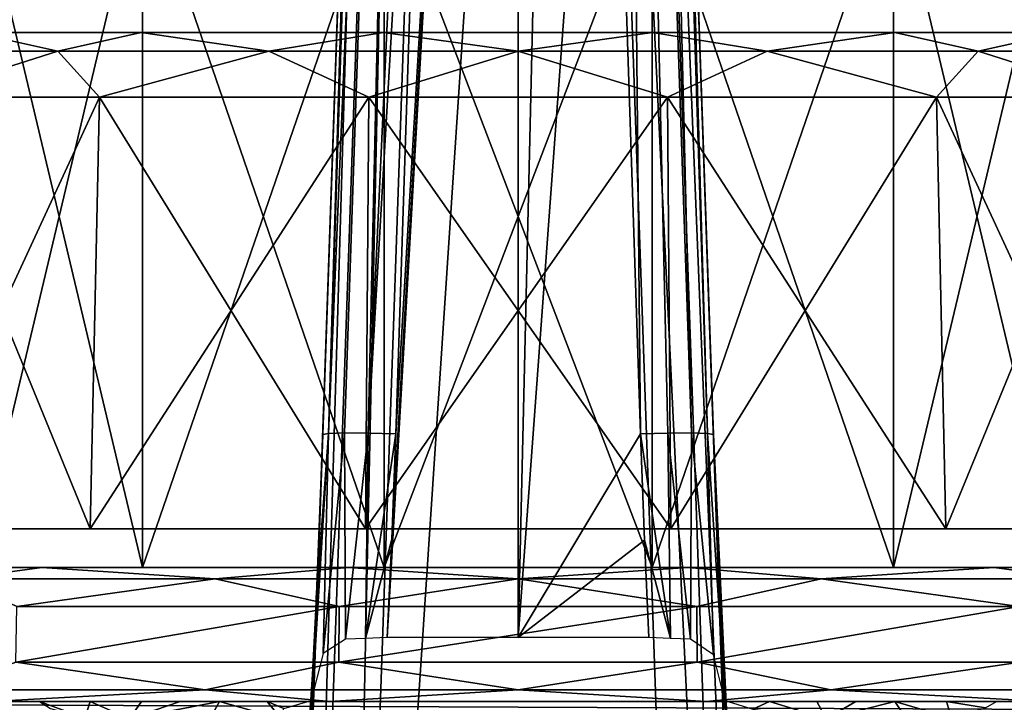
# Model space of a CAD drawing. Header units: millimetres. Extents: x -20 to 20, y -19.6 to 34.
# Tile 48 of 52: x -3.7 to 3.6, y 16 to 21.1. Entities that reach past the tile are written whole.
import ezdxf

# ---------------------------------------------------------------- set-up
doc = ezdxf.new("R2010")
doc.units = ezdxf.units.MM
doc.header["$LTSCALE"] = 101.851852
for name, color, linetype in [('105', 7, 'CONTINUOUS'), ('106', 7, 'CONTINUOUS'), ('11', 7, 'CONTINUOUS'), ('110', 7, 'CONTINUOUS'), ('111', 7, 'CONTINUOUS'), ('112', 7, 'CONTINUOUS'), ('113', 7, 'CONTINUOUS'), ('114', 7, 'CONTINUOUS'), ('115', 7, 'CONTINUOUS'), ('118', 7, 'CONTINUOUS'), ('119', 7, 'CONTINUOUS'), ('12', 7, 'CONTINUOUS'), ('120', 7, 'CONTINUOUS'), ('121', 7, 'CONTINUOUS'), ('122', 7, 'CONTINUOUS'), ('123', 7, 'CONTINUOUS'), ('124', 7, 'CONTINUOUS'), ('125', 7, 'CONTINUOUS'), ('126', 7, 'CONTINUOUS'), ('18', 7, 'CONTINUOUS'), ('20', 7, 'CONTINUOUS'), ('22', 7, 'CONTINUOUS'), ('27', 7, 'CONTINUOUS'), ('28', 7, 'CONTINUOUS'), ('4', 7, 'CONTINUOUS'), ('56', 7, 'CONTINUOUS'), ('57', 7, 'CONTINUOUS'), ('58', 7, 'CONTINUOUS'), ('59', 7, 'CONTINUOUS'), ('6', 7, 'CONTINUOUS'), ('7', 7, 'CONTINUOUS'), ('71', 7, 'CONTINUOUS'), ('86', 7, 'CONTINUOUS'), ('89', 7, 'CONTINUOUS'), ('99', 7, 'CONTINUOUS')]:
    doc.layers.add(name, color=color, linetype=linetype)

msp = doc.modelspace()

# ---------------------------------------------------------------- linework, layer by layer
at = {"layer": '105', "color": 7, "linetype": 'CONTINUOUS'}
for points in [[(-1.4531, 18.1851, 4.7565), (-1.5073, 16.8281, 4.7504), (-1.6405, 12.818, 5.1967), (-1.4531, 18.1851, 4.7565)], [(-1.6405, 12.818, 5.1967), (-1.5073, 16.8281, 4.7504), (-1.8449, 6.9651, 5.676), (-1.6405, 12.818, 5.1967)], [(-1.5073, 16.8281, 4.7504), (-1.573, 15.5264, 4.743), (-1.8449, 6.9651, 5.676), (-1.5073, 16.8281, 4.7504)]]:
    msp.add_3dface(points, dxfattribs=at)
at = {"layer": '106', "color": 7, "linetype": 'CONTINUOUS'}
for points in [[(1.4531, 18.1851, 4.7565), (1.6405, 12.8182, 5.1967), (1.5073, 16.8281, 4.7504), (1.4531, 18.1851, 4.7565)], [(1.8449, 6.9651, 5.676), (2.0652, 6.9219, 5.054), (1.5073, 16.8281, 4.7504), (1.8449, 6.9651, 5.676)], [(1.5073, 16.8281, 4.7504), (2.0652, 6.9219, 5.054), (1.573, 15.5264, 4.743), (1.5073, 16.8281, 4.7504)], [(1.6405, 12.8182, 5.1967), (1.8449, 6.9651, 5.676), (1.5073, 16.8281, 4.7504), (1.6405, 12.8182, 5.1967)]]:
    msp.add_3dface(points, dxfattribs=at)
at = {"layer": '11', "color": 7, "linetype": 'CONTINUOUS'}
for points in [[(-1.8449, 6.9651, 13.8965), (-0.9176, 33.5174, 13.2012), (-1.8449, 6.9651, 4.443), (-1.8449, 6.9651, 13.8965)], [(-1.8449, 6.9651, 4.443), (-0.9176, 33.5174, 13.2012), (-1.6445, 12.7031, 3.9753), (-1.8449, 6.9651, 4.443)], [(-1.6445, 12.7031, 3.9753), (-0.9176, 33.5174, 13.2012), (-1.4597, 17.9954, 3.5432), (-1.6445, 12.7031, 3.9753)], [(-1.4597, 17.9954, 3.5432), (-0.9176, 33.5174, 13.2012), (-1.1715, 26.2474, 3.9265), (-1.4597, 17.9954, 3.5432)]]:
    msp.add_3dface(points, dxfattribs=at)
at = {"layer": '110', "color": 7, "linetype": 'CONTINUOUS'}
for points in [[(-3.238, 15.8731, 3.6472), (-3.577, 16, 3.3603), (-3.4935, 15.9455, 3.5736), (-3.238, 15.8731, 3.6472)], [(-3.1975, 16, 3.314), (-3.577, 16, 3.3603), (-3.238, 15.8731, 3.6472), (-3.1975, 16, 3.314)], [(-2.904, 15.8686, 3.6923), (-3.1975, 16, 3.314), (-3.238, 15.8731, 3.6472), (-2.904, 15.8686, 3.6923)], [(-2.8155, 16, 3.3663), (-3.1975, 16, 3.314), (-2.904, 15.8686, 3.6923), (-2.8155, 16, 3.3663)]]:
    msp.add_3dface(points, dxfattribs=at)
at = {"layer": '111', "color": 7, "linetype": 'CONTINUOUS'}
for points in [[(-2.5249, 16, 3.4409), (-2.8155, 16, 3.3663), (-2.904, 15.8686, 3.6923), (-2.5249, 16, 3.4409)], [(-2.2323, 16, 3.5073), (-2.904, 15.8686, 3.6923), (-2.3024, 15.8691, 3.8373), (-2.2323, 16, 3.5073)], [(-2.2323, 16, 3.5073), (-2.5249, 16, 3.4409), (-2.904, 15.8686, 3.6923), (-2.2323, 16, 3.5073)]]:
    msp.add_3dface(points, dxfattribs=at)
at = {"layer": '112', "color": 7, "linetype": 'CONTINUOUS'}
for points in [[(-2.2323, 16, 3.5073), (-2.3024, 15.8691, 3.8373), (-1.7711, 15.8682, 4.1083), (-2.2323, 16, 3.5073)], [(-1.8763, 16, 3.6316), (-2.2323, 16, 3.5073), (-1.7711, 15.8682, 4.1083), (-1.8763, 16, 3.6316)], [(-1.5702, 16, 3.8346), (-1.8763, 16, 3.6316), (-1.7507, 15.9463, 3.9777), (-1.5702, 16, 3.8346)], [(-1.8763, 16, 3.6316), (-1.7711, 15.8682, 4.1083), (-1.7507, 15.9463, 3.9777), (-1.8763, 16, 3.6316)]]:
    msp.add_3dface(points, dxfattribs=at)
at = {"layer": '113', "color": 7, "linetype": 'CONTINUOUS'}
for points in [[(1.88, 16, 3.6298), (1.5702, 16, 3.8346), (1.754, 15.9423, 3.985), (1.88, 16, 3.6298)], [(2.3024, 15.8691, 3.8373), (1.88, 16, 3.6298), (1.754, 15.9423, 3.985), (2.3024, 15.8691, 3.8373)], [(2.2323, 16, 3.5073), (1.88, 16, 3.6298), (2.3024, 15.8691, 3.8373), (2.2323, 16, 3.5073)]]:
    msp.add_3dface(points, dxfattribs=at)
at = {"layer": '114', "color": 7, "linetype": 'CONTINUOUS'}
for points in [[(2.5249, 16, 3.4409), (2.2323, 16, 3.5073), (2.3024, 15.8691, 3.8373), (2.5249, 16, 3.4409)], [(2.8155, 16, 3.3663), (2.5249, 16, 3.4409), (2.3024, 15.8691, 3.8373), (2.8155, 16, 3.3663)], [(2.8155, 16, 3.3663), (2.3024, 15.8691, 3.8373), (2.904, 15.8686, 3.6923), (2.8155, 16, 3.3663)]]:
    msp.add_3dface(points, dxfattribs=at)
at = {"layer": '115', "color": 7, "linetype": 'CONTINUOUS'}
for points in [[(3.2028, 16, 3.314), (2.8155, 16, 3.3663), (3.2397, 15.8732, 3.6472), (3.2028, 16, 3.314)], [(2.8155, 16, 3.3663), (2.904, 15.8686, 3.6923), (3.2397, 15.8732, 3.6472), (2.8155, 16, 3.3663)], [(3.577, 16, 3.3603), (3.2028, 16, 3.314), (3.493, 15.9508, 3.5625), (3.577, 16, 3.3603)], [(3.2028, 16, 3.314), (3.2397, 15.8732, 3.6472), (3.493, 15.9508, 3.5625), (3.2028, 16, 3.314)]]:
    msp.add_3dface(points, dxfattribs=at)
at = {"layer": '118', "color": 7, "linetype": 'CONTINUOUS'}
for points in [[(-3.7525, 16.2921, -11.7055), (-1.3368, 16.7079, -12.857), (-1.3393, 16.2921, -12.8676), (-3.7525, 16.2921, -11.7055)], [(-3.7457, 16.7079, -11.697), (-1.3368, 16.7079, -12.857), (-3.7525, 16.2921, -11.7055), (-3.7457, 16.7079, -11.697)], [(-1.3393, 16.2921, -12.8676), (1.3368, 16.7079, -12.857), (1.3393, 16.2921, -12.8676), (-1.3393, 16.2921, -12.8676)], [(-1.3368, 16.7079, -12.857), (1.3368, 16.7079, -12.857), (-1.3393, 16.2921, -12.8676), (-1.3368, 16.7079, -12.857)], [(1.3368, 16.7079, -12.857), (3.7457, 16.7079, -11.697), (1.3393, 16.2921, -12.8676), (1.3368, 16.7079, -12.857)], [(1.3393, 16.2921, -12.8676), (3.7457, 16.7079, -11.697), (3.7525, 16.2921, -11.7055), (1.3393, 16.2921, -12.8676)]]:
    msp.add_3dface(points, dxfattribs=at)
at = {"layer": '119', "color": 7, "linetype": 'CONTINUOUS'}
for points in [[(-4.3198, 16.0851, -2.6802), (-2.3378, 16.0851, -1.3559), (-3.7525, 16.2921, -2.2945), (-4.3198, 16.0851, -2.6802)], [(-3.7525, 16.2921, -2.2945), (-2.3378, 16.0851, -1.3559), (-1.3393, 16.2921, -1.1324), (-3.7525, 16.2921, -2.2945)], [(-2.3378, 16.0851, -1.3559), (0, 16.0851, -0.8909), (-1.3393, 16.2921, -1.1324), (-2.3378, 16.0851, -1.3559)], [(-1.3393, 16.2921, -1.1324), (0, 16.0851, -0.8909), (1.3393, 16.2921, -1.1324), (-1.3393, 16.2921, -1.1324)], [(0, 16.0851, -0.8909), (2.3378, 16.0851, -1.3559), (1.3393, 16.2921, -1.1324), (0, 16.0851, -0.8909)], [(1.3393, 16.2921, -1.1324), (2.3378, 16.0851, -1.3559), (3.7525, 16.2921, -2.2945), (1.3393, 16.2921, -1.1324)], [(2.3378, 16.0851, -1.3559), (4.3198, 16.0851, -2.6802), (3.7525, 16.2921, -2.2945), (2.3378, 16.0851, -1.3559)], [(-4.3198, 16.0851, -2.6802), (-3.9396, 16, -2.0602), (-2.3378, 16.0851, -1.3559), (-4.3198, 16.0851, -2.6802)], [(-3.9396, 16, -2.0602), (-1.406, 16, -0.84), (-2.3378, 16.0851, -1.3559), (-3.9396, 16, -2.0602)], [(-2.3378, 16.0851, -1.3559), (-1.406, 16, -0.84), (0, 16.0851, -0.8909), (-2.3378, 16.0851, -1.3559)], [(-1.406, 16, -0.84), (1.406, 16, -0.84), (0, 16.0851, -0.8909), (-1.406, 16, -0.84)], [(0, 16.0851, -0.8909), (1.406, 16, -0.84), (2.3378, 16.0851, -1.3559), (0, 16.0851, -0.8909)], [(1.406, 16, -0.84), (3.9396, 16, -2.0602), (2.3378, 16.0851, -1.3559), (1.406, 16, -0.84)], [(2.3378, 16.0851, -1.3559), (3.9396, 16, -2.0602), (4.3198, 16.0851, -2.6802), (2.3378, 16.0851, -1.3559)]]:
    msp.add_3dface(points, dxfattribs=at)
at = {"layer": '12', "color": 7, "linetype": 'CONTINUOUS'}
for points in [[(0.9176, 33.5174, 4.2568), (1.8449, 6.9651, 13.8965), (1.197, 25.5185, 3.893), (0.9176, 33.5174, 4.2568)], [(0.9176, 33.5174, 13.2012), (1.8449, 6.9651, 13.8965), (0.9176, 33.5174, 4.2568), (0.9176, 33.5174, 13.2012)], [(1.8449, 6.9651, 13.8965), (1.4597, 17.9954, 3.5432), (1.197, 25.5185, 3.893), (1.8449, 6.9651, 13.8965)], [(1.6445, 12.7038, 3.9752), (1.4597, 17.9954, 3.5432), (1.8449, 6.9651, 13.8965), (1.6445, 12.7038, 3.9752)]]:
    msp.add_3dface(points, dxfattribs=at)
at = {"layer": '120', "color": 7, "linetype": 'CONTINUOUS'}
for points in [[(-3.7525, 16.2921, -11.7055), (-2.3378, 16.0851, -12.6441), (-4.3198, 16.0851, -11.3198), (-3.7525, 16.2921, -11.7055)], [(-3.7525, 16.2921, -11.7055), (-1.3393, 16.2921, -12.8676), (-2.3378, 16.0851, -12.6441), (-3.7525, 16.2921, -11.7055)], [(-1.3393, 16.2921, -12.8676), (0, 16.0851, -13.1091), (-2.3378, 16.0851, -12.6441), (-1.3393, 16.2921, -12.8676)], [(-1.3393, 16.2921, -12.8676), (1.3393, 16.2921, -12.8676), (0, 16.0851, -13.1091), (-1.3393, 16.2921, -12.8676)], [(1.3393, 16.2921, -12.8676), (2.3378, 16.0851, -12.6441), (0, 16.0851, -13.1091), (1.3393, 16.2921, -12.8676)], [(1.3393, 16.2921, -12.8676), (3.7525, 16.2921, -11.7055), (2.3378, 16.0851, -12.6441), (1.3393, 16.2921, -12.8676)], [(3.7525, 16.2921, -11.7055), (4.3198, 16.0851, -11.3198), (2.3378, 16.0851, -12.6441), (3.7525, 16.2921, -11.7055)], [(-2.3378, 16.0851, -12.6441), (-3.9396, 16, -11.9398), (-4.3198, 16.0851, -11.3198), (-2.3378, 16.0851, -12.6441)], [(-1.406, 16, -13.16), (-3.9396, 16, -11.9398), (-2.3378, 16.0851, -12.6441), (-1.406, 16, -13.16)], [(0, 16.0851, -13.1091), (-1.406, 16, -13.16), (-2.3378, 16.0851, -12.6441), (0, 16.0851, -13.1091)], [(1.406, 16, -13.16), (-1.406, 16, -13.16), (0, 16.0851, -13.1091), (1.406, 16, -13.16)], [(2.3378, 16.0851, -12.6441), (1.406, 16, -13.16), (0, 16.0851, -13.1091), (2.3378, 16.0851, -12.6441)], [(3.9396, 16, -11.9398), (1.406, 16, -13.16), (2.3378, 16.0851, -12.6441), (3.9396, 16, -11.9398)], [(4.3198, 16.0851, -11.3198), (3.9396, 16, -11.9398), (2.3378, 16.0851, -12.6441), (4.3198, 16.0851, -11.3198)]]:
    msp.add_3dface(points, dxfattribs=at)
at = {"layer": '121', "color": 7, "linetype": 'CONTINUOUS'}
for points in [[(-5.1426, 17, -9.4762), (-3.5589, 17, -11.4624), (-4.184, 16.9149, -11.184), (-5.1426, 17, -9.4762)], [(-4.184, 16.9149, -11.184), (-3.5589, 17, -11.4624), (-2.2644, 16.9149, -12.4667), (-4.184, 16.9149, -11.184)], [(-3.5589, 17, -11.4624), (-1.2702, 17, -12.5646), (-2.2644, 16.9149, -12.4667), (-3.5589, 17, -11.4624)], [(-2.2644, 16.9149, -12.4667), (-1.2702, 17, -12.5646), (0, 16.9149, -12.9171), (-2.2644, 16.9149, -12.4667)], [(-1.2702, 17, -12.5646), (1.2702, 17, -12.5646), (0, 16.9149, -12.9171), (-1.2702, 17, -12.5646)], [(0, 16.9149, -12.9171), (1.2702, 17, -12.5646), (2.2644, 16.9149, -12.4667), (0, 16.9149, -12.9171)], [(1.2702, 17, -12.5646), (3.5589, 17, -11.4624), (2.2644, 16.9149, -12.4667), (1.2702, 17, -12.5646)], [(2.2644, 16.9149, -12.4667), (3.5589, 17, -11.4624), (4.184, 16.9149, -11.184), (2.2644, 16.9149, -12.4667)], [(3.5589, 17, -11.4624), (5.1426, 17, -9.4762), (4.184, 16.9149, -11.184), (3.5589, 17, -11.4624)], [(-3.7457, 16.7079, -11.697), (-4.184, 16.9149, -11.184), (-2.2644, 16.9149, -12.4667), (-3.7457, 16.7079, -11.697)], [(-1.3368, 16.7079, -12.857), (-3.7457, 16.7079, -11.697), (-2.2644, 16.9149, -12.4667), (-1.3368, 16.7079, -12.857)], [(-1.3368, 16.7079, -12.857), (-2.2644, 16.9149, -12.4667), (0, 16.9149, -12.9171), (-1.3368, 16.7079, -12.857)], [(1.3368, 16.7079, -12.857), (-1.3368, 16.7079, -12.857), (0, 16.9149, -12.9171), (1.3368, 16.7079, -12.857)], [(1.3368, 16.7079, -12.857), (0, 16.9149, -12.9171), (2.2644, 16.9149, -12.4667), (1.3368, 16.7079, -12.857)], [(3.7457, 16.7079, -11.697), (1.3368, 16.7079, -12.857), (2.2644, 16.9149, -12.4667), (3.7457, 16.7079, -11.697)], [(3.7457, 16.7079, -11.697), (2.2644, 16.9149, -12.4667), (4.184, 16.9149, -11.184), (3.7457, 16.7079, -11.697)]]:
    msp.add_3dface(points, dxfattribs=at)
at = {"layer": '122', "color": 7, "linetype": 'CONTINUOUS'}
for points in [[(-3.5589, 17, -2.5376), (-5.1426, 17, -4.5238), (-4.184, 16.9149, -2.816), (-3.5589, 17, -2.5376)], [(-2.2644, 16.9149, -1.5333), (-3.5589, 17, -2.5376), (-4.184, 16.9149, -2.816), (-2.2644, 16.9149, -1.5333)], [(-1.2702, 17, -1.4354), (-3.5589, 17, -2.5376), (-2.2644, 16.9149, -1.5333), (-1.2702, 17, -1.4354)], [(0, 16.9149, -1.0829), (-1.2702, 17, -1.4354), (-2.2644, 16.9149, -1.5333), (0, 16.9149, -1.0829)], [(1.2702, 17, -1.4354), (-1.2702, 17, -1.4354), (0, 16.9149, -1.0829), (1.2702, 17, -1.4354)], [(2.2644, 16.9149, -1.5333), (1.2702, 17, -1.4354), (0, 16.9149, -1.0829), (2.2644, 16.9149, -1.5333)], [(3.5589, 17, -2.5376), (1.2702, 17, -1.4354), (2.2644, 16.9149, -1.5333), (3.5589, 17, -2.5376)], [(4.184, 16.9149, -2.816), (3.5589, 17, -2.5376), (2.2644, 16.9149, -1.5333), (4.184, 16.9149, -2.816)], [(5.1426, 17, -4.5238), (3.5589, 17, -2.5376), (4.184, 16.9149, -2.816), (5.1426, 17, -4.5238)], [(-2.2644, 16.9149, -1.5333), (-4.184, 16.9149, -2.816), (-3.7457, 16.7079, -2.303), (-2.2644, 16.9149, -1.5333)], [(-1.3368, 16.7079, -1.143), (-2.2644, 16.9149, -1.5333), (-3.7457, 16.7079, -2.303), (-1.3368, 16.7079, -1.143)], [(0, 16.9149, -1.0829), (-2.2644, 16.9149, -1.5333), (-1.3368, 16.7079, -1.143), (0, 16.9149, -1.0829)], [(1.3368, 16.7079, -1.143), (0, 16.9149, -1.0829), (-1.3368, 16.7079, -1.143), (1.3368, 16.7079, -1.143)], [(2.2644, 16.9149, -1.5333), (0, 16.9149, -1.0829), (1.3368, 16.7079, -1.143), (2.2644, 16.9149, -1.5333)], [(3.7457, 16.7079, -2.303), (2.2644, 16.9149, -1.5333), (1.3368, 16.7079, -1.143), (3.7457, 16.7079, -2.303)], [(4.184, 16.9149, -2.816), (2.2644, 16.9149, -1.5333), (3.7457, 16.7079, -2.303), (4.184, 16.9149, -2.816)]]:
    msp.add_3dface(points, dxfattribs=at)
at = {"layer": '123', "color": 7, "linetype": 'CONTINUOUS'}
for points in [[(-3.1982, 17.2895, -2.9895), (-4.52, 20.5174, -4.8233), (-4.6216, 17.2895, -4.7744), (-3.1982, 17.2895, -2.9895)], [(-3.128, 20.5174, -3.0777), (-4.52, 20.5174, -4.8233), (-3.1982, 17.2895, -2.9895), (-3.128, 20.5174, -3.0777)], [(-1.1414, 17.2895, -1.999), (-3.128, 20.5174, -3.0777), (-3.1982, 17.2895, -2.9895), (-1.1414, 17.2895, -1.999)], [(-1.1164, 20.5174, -2.1089), (-3.128, 20.5174, -3.0777), (-1.1414, 17.2895, -1.999), (-1.1164, 20.5174, -2.1089)], [(1.1414, 17.2895, -1.999), (-1.1164, 20.5174, -2.1089), (-1.1414, 17.2895, -1.999), (1.1414, 17.2895, -1.999)], [(1.1164, 20.5174, -2.1089), (-1.1164, 20.5174, -2.1089), (1.1414, 17.2895, -1.999), (1.1164, 20.5174, -2.1089)], [(3.1982, 17.2895, -2.9895), (1.1164, 20.5174, -2.1089), (1.1414, 17.2895, -1.999), (3.1982, 17.2895, -2.9895)], [(3.128, 20.5174, -3.0777), (1.1164, 20.5174, -2.1089), (3.1982, 17.2895, -2.9895), (3.128, 20.5174, -3.0777)], [(4.52, 20.5174, -4.8233), (3.128, 20.5174, -3.0777), (4.6216, 17.2895, -4.7744), (4.52, 20.5174, -4.8233)], [(4.6216, 17.2895, -4.7744), (3.128, 20.5174, -3.0777), (3.1982, 17.2895, -2.9895), (4.6216, 17.2895, -4.7744)]]:
    msp.add_3dface(points, dxfattribs=at)
at = {"layer": '124', "color": 7, "linetype": 'CONTINUOUS'}
for points in [[(-4.6216, 17.2895, -9.2256), (-3.128, 20.5174, -10.9223), (-3.1982, 17.2895, -11.0105), (-4.6216, 17.2895, -9.2256)], [(-4.52, 20.5174, -9.1767), (-3.128, 20.5174, -10.9223), (-4.6216, 17.2895, -9.2256), (-4.52, 20.5174, -9.1767)], [(-3.128, 20.5174, -10.9223), (-1.1164, 20.5174, -11.8911), (-3.1982, 17.2895, -11.0105), (-3.128, 20.5174, -10.9223)], [(-3.1982, 17.2895, -11.0105), (-1.1164, 20.5174, -11.8911), (-1.1414, 17.2895, -12.001), (-3.1982, 17.2895, -11.0105)], [(-1.1164, 20.5174, -11.8911), (1.1164, 20.5174, -11.8911), (-1.1414, 17.2895, -12.001), (-1.1164, 20.5174, -11.8911)], [(-1.1414, 17.2895, -12.001), (1.1164, 20.5174, -11.8911), (1.1414, 17.2895, -12.001), (-1.1414, 17.2895, -12.001)], [(1.1164, 20.5174, -11.8911), (3.128, 20.5174, -10.9223), (1.1414, 17.2895, -12.001), (1.1164, 20.5174, -11.8911)], [(1.1414, 17.2895, -12.001), (3.128, 20.5174, -10.9223), (3.1982, 17.2895, -11.0105), (1.1414, 17.2895, -12.001)], [(3.128, 20.5174, -10.9223), (4.52, 20.5174, -9.1767), (3.1982, 17.2895, -11.0105), (3.128, 20.5174, -10.9223)], [(3.1982, 17.2895, -11.0105), (4.52, 20.5174, -9.1767), (4.6216, 17.2895, -9.2256), (3.1982, 17.2895, -11.0105)]]:
    msp.add_3dface(points, dxfattribs=at)
at = {"layer": '125', "color": 7, "linetype": 'CONTINUOUS'}
for points in [[(-3.4397, 20.8597, -3.5603), (-4.07, 21, -5.0404), (-4.4942, 20.8597, -5.1384), (-3.4397, 20.8597, -3.5603)], [(-2.8166, 21, -3.4685), (-4.07, 21, -5.0404), (-3.4397, 20.8597, -3.5603), (-2.8166, 21, -3.4685)], [(-1.8616, 20.8597, -2.5058), (-2.8166, 21, -3.4685), (-3.4397, 20.8597, -3.5603), (-1.8616, 20.8597, -2.5058)], [(-1.0052, 21, -2.5961), (-2.8166, 21, -3.4685), (-1.8616, 20.8597, -2.5058), (-1.0052, 21, -2.5961)], [(0, 20.8597, -2.1355), (-1.0052, 21, -2.5961), (-1.8616, 20.8597, -2.5058), (0, 20.8597, -2.1355)], [(1.0052, 21, -2.5961), (-1.0052, 21, -2.5961), (0, 20.8597, -2.1355), (1.0052, 21, -2.5961)], [(1.8616, 20.8597, -2.5058), (1.0052, 21, -2.5961), (0, 20.8597, -2.1355), (1.8616, 20.8597, -2.5058)], [(2.8166, 21, -3.4685), (1.0052, 21, -2.5961), (1.8616, 20.8597, -2.5058), (2.8166, 21, -3.4685)], [(3.4397, 20.8597, -3.5603), (2.8166, 21, -3.4685), (1.8616, 20.8597, -2.5058), (3.4397, 20.8597, -3.5603)], [(4.07, 21, -5.0404), (2.8166, 21, -3.4685), (3.4397, 20.8597, -3.5603), (4.07, 21, -5.0404)], [(4.4942, 20.8597, -5.1384), (4.07, 21, -5.0404), (3.4397, 20.8597, -3.5603), (4.4942, 20.8597, -5.1384)], [(-4.52, 20.5174, -4.8233), (-3.128, 20.5174, -3.0777), (-3.4397, 20.8597, -3.5603), (-4.52, 20.5174, -4.8233)], [(-4.52, 20.5174, -4.8233), (-3.4397, 20.8597, -3.5603), (-4.4942, 20.8597, -5.1384), (-4.52, 20.5174, -4.8233)], [(-3.128, 20.5174, -3.0777), (-1.8616, 20.8597, -2.5058), (-3.4397, 20.8597, -3.5603), (-3.128, 20.5174, -3.0777)], [(-3.128, 20.5174, -3.0777), (-1.1164, 20.5174, -2.1089), (-1.8616, 20.8597, -2.5058), (-3.128, 20.5174, -3.0777)], [(-1.1164, 20.5174, -2.1089), (0, 20.8597, -2.1355), (-1.8616, 20.8597, -2.5058), (-1.1164, 20.5174, -2.1089)], [(-1.1164, 20.5174, -2.1089), (1.1164, 20.5174, -2.1089), (0, 20.8597, -2.1355), (-1.1164, 20.5174, -2.1089)], [(1.1164, 20.5174, -2.1089), (1.8616, 20.8597, -2.5058), (0, 20.8597, -2.1355), (1.1164, 20.5174, -2.1089)], [(1.1164, 20.5174, -2.1089), (3.128, 20.5174, -3.0777), (1.8616, 20.8597, -2.5058), (1.1164, 20.5174, -2.1089)], [(3.128, 20.5174, -3.0777), (3.4397, 20.8597, -3.5603), (1.8616, 20.8597, -2.5058), (3.128, 20.5174, -3.0777)], [(3.128, 20.5174, -3.0777), (4.52, 20.5174, -4.8233), (3.4397, 20.8597, -3.5603), (3.128, 20.5174, -3.0777)], [(4.52, 20.5174, -4.8233), (4.4942, 20.8597, -5.1384), (3.4397, 20.8597, -3.5603), (4.52, 20.5174, -4.8233)]]:
    msp.add_3dface(points, dxfattribs=at)
at = {"layer": '126', "color": 7, "linetype": 'CONTINUOUS'}
for points in [[(-4.4942, 20.8597, -8.8616), (-4.07, 21, -8.9596), (-3.4397, 20.8597, -10.4397), (-4.4942, 20.8597, -8.8616)], [(-4.07, 21, -8.9596), (-2.8166, 21, -10.5315), (-3.4397, 20.8597, -10.4397), (-4.07, 21, -8.9596)], [(-3.4397, 20.8597, -10.4397), (-2.8166, 21, -10.5315), (-1.8616, 20.8597, -11.4942), (-3.4397, 20.8597, -10.4397)], [(-2.8166, 21, -10.5315), (-1.0052, 21, -11.4039), (-1.8616, 20.8597, -11.4942), (-2.8166, 21, -10.5315)], [(-1.8616, 20.8597, -11.4942), (-1.0052, 21, -11.4039), (0, 20.8597, -11.8645), (-1.8616, 20.8597, -11.4942)], [(-1.0052, 21, -11.4039), (1.0052, 21, -11.4039), (0, 20.8597, -11.8645), (-1.0052, 21, -11.4039)], [(0, 20.8597, -11.8645), (1.0052, 21, -11.4039), (1.8616, 20.8597, -11.4942), (0, 20.8597, -11.8645)], [(1.0052, 21, -11.4039), (2.8166, 21, -10.5315), (1.8616, 20.8597, -11.4942), (1.0052, 21, -11.4039)], [(1.8616, 20.8597, -11.4942), (2.8166, 21, -10.5315), (3.4397, 20.8597, -10.4397), (1.8616, 20.8597, -11.4942)], [(2.8166, 21, -10.5315), (4.07, 21, -8.9596), (3.4397, 20.8597, -10.4397), (2.8166, 21, -10.5315)], [(3.4397, 20.8597, -10.4397), (4.07, 21, -8.9596), (4.4942, 20.8597, -8.8616), (3.4397, 20.8597, -10.4397)], [(-3.128, 20.5174, -10.9223), (-4.52, 20.5174, -9.1767), (-3.4397, 20.8597, -10.4397), (-3.128, 20.5174, -10.9223)], [(-4.52, 20.5174, -9.1767), (-4.4942, 20.8597, -8.8616), (-3.4397, 20.8597, -10.4397), (-4.52, 20.5174, -9.1767)], [(-3.128, 20.5174, -10.9223), (-3.4397, 20.8597, -10.4397), (-1.8616, 20.8597, -11.4942), (-3.128, 20.5174, -10.9223)], [(-1.1164, 20.5174, -11.8911), (-3.128, 20.5174, -10.9223), (-1.8616, 20.8597, -11.4942), (-1.1164, 20.5174, -11.8911)], [(-1.1164, 20.5174, -11.8911), (-1.8616, 20.8597, -11.4942), (0, 20.8597, -11.8645), (-1.1164, 20.5174, -11.8911)], [(1.1164, 20.5174, -11.8911), (-1.1164, 20.5174, -11.8911), (0, 20.8597, -11.8645), (1.1164, 20.5174, -11.8911)], [(1.1164, 20.5174, -11.8911), (0, 20.8597, -11.8645), (1.8616, 20.8597, -11.4942), (1.1164, 20.5174, -11.8911)], [(3.128, 20.5174, -10.9223), (1.1164, 20.5174, -11.8911), (1.8616, 20.8597, -11.4942), (3.128, 20.5174, -10.9223)], [(3.128, 20.5174, -10.9223), (1.8616, 20.8597, -11.4942), (3.4397, 20.8597, -10.4397), (3.128, 20.5174, -10.9223)], [(4.52, 20.5174, -9.1767), (3.128, 20.5174, -10.9223), (3.4397, 20.8597, -10.4397), (4.52, 20.5174, -9.1767)], [(4.52, 20.5174, -9.1767), (3.4397, 20.8597, -10.4397), (4.4942, 20.8597, -8.8616), (4.52, 20.5174, -9.1767)]]:
    msp.add_3dface(points, dxfattribs=at)
at = {"layer": '18', "color": 7, "linetype": 'CONTINUOUS'}
for points in [[(0, 33.5218, 3.765), (-0.9774, 16.4782, 2.9731), (-0.9441, 17.2112, 3.0085), (0, 33.5218, 3.765)], [(0, 16.4782, 3.0209), (-0.9774, 16.4782, 2.9731), (0, 33.5218, 3.765), (0, 16.4782, 3.0209)], [(-0.9147, 17.9997, 3.0458), (0, 33.5218, 3.765), (-0.9441, 17.2112, 3.0085), (-0.9147, 17.9997, 3.0458)], [(-0.6411, 26.2517, 3.4279), (0, 33.5218, 3.765), (-0.9147, 17.9997, 3.0458), (-0.6411, 26.2517, 3.4279)], [(0.3994, 33.5218, 3.7576), (0, 16.4782, 3.0209), (0, 33.5218, 3.765), (0.3994, 33.5218, 3.7576)], [(0.6653, 25.5228, 3.3945), (0, 16.4782, 3.0209), (0.3994, 33.5218, 3.7576), (0.6653, 25.5228, 3.3945)], [(0.9147, 17.9997, 3.0458), (0, 16.4782, 3.0209), (0.6653, 25.5228, 3.3945), (0.9147, 17.9997, 3.0458)], [(0.9443, 17.2053, 3.0082), (0, 16.4782, 3.0209), (0.9147, 17.9997, 3.0458), (0.9443, 17.2053, 3.0082)], [(0.9774, 16.4782, 2.9731), (0, 16.4782, 3.0209), (0.9443, 17.2053, 3.0082), (0.9774, 16.4782, 2.9731)]]:
    msp.add_3dface(points, dxfattribs=at)
at = {"layer": '20', "color": 7, "linetype": 'CONTINUOUS'}
for points in [[(-4.9553, 17, -9.3865), (-2.8057, 17, -10.5183), (-3.4292, 17, -11.3), (-4.9553, 17, -9.3865)], [(-2.8057, 17, -3.4817), (-4.0544, 17, -5.0475), (-4.9553, 17, -4.6135), (-2.8057, 17, -3.4817)], [(-3.4292, 17, -2.7), (-2.8057, 17, -3.4817), (-4.9553, 17, -4.6135), (-3.4292, 17, -2.7)], [(-4.0544, 17, -8.9525), (-2.8057, 17, -10.5183), (-4.9553, 17, -9.3865), (-4.0544, 17, -8.9525)], [(-2.8057, 17, -10.5183), (-1.0014, 17, -11.3872), (-3.4292, 17, -11.3), (-2.8057, 17, -10.5183)], [(-1.0014, 17, -2.6128), (-2.8057, 17, -3.4817), (-3.4292, 17, -2.7), (-1.0014, 17, -2.6128)], [(-1.224, 17, -1.6379), (-1.0014, 17, -2.6128), (-3.4292, 17, -2.7), (-1.224, 17, -1.6379)], [(-1.224, 17, -12.3621), (-3.4292, 17, -11.3), (1.224, 17, -12.3621), (-1.224, 17, -12.3621)], [(-3.4292, 17, -11.3), (-1.0014, 17, -11.3872), (1.224, 17, -12.3621), (-3.4292, 17, -11.3)], [(1.224, 17, -1.6379), (3.4292, 17, -2.7), (-1.224, 17, -1.6379), (1.224, 17, -1.6379)], [(1.0014, 17, -2.6128), (-1.0014, 17, -2.6128), (-1.224, 17, -1.6379), (1.0014, 17, -2.6128)], [(3.4292, 17, -2.7), (1.0014, 17, -2.6128), (-1.224, 17, -1.6379), (3.4292, 17, -2.7)], [(-1.0014, 17, -11.3872), (1.0014, 17, -11.3872), (1.224, 17, -12.3621), (-1.0014, 17, -11.3872)], [(1.224, 17, -12.3621), (1.0014, 17, -11.3872), (3.4292, 17, -11.3), (1.224, 17, -12.3621)], [(1.0014, 17, -11.3872), (2.8057, 17, -10.5183), (3.4292, 17, -11.3), (1.0014, 17, -11.3872)], [(2.8057, 17, -3.4817), (1.0014, 17, -2.6128), (3.4292, 17, -2.7), (2.8057, 17, -3.4817)], [(3.4292, 17, -11.3), (2.8057, 17, -10.5183), (4.9553, 17, -9.3865), (3.4292, 17, -11.3)], [(4.0544, 17, -5.0475), (2.8057, 17, -3.4817), (4.9553, 17, -4.6135), (4.0544, 17, -5.0475)], [(2.8057, 17, -10.5183), (4.0544, 17, -8.9525), (4.9553, 17, -9.3865), (2.8057, 17, -10.5183)], [(4.9553, 17, -4.6135), (2.8057, 17, -3.4817), (3.4292, 17, -2.7), (4.9553, 17, -4.6135)]]:
    msp.add_3dface(points, dxfattribs=at)
at = {"layer": '22', "color": 7, "linetype": 'CONTINUOUS'}
for points in [[(0.4179, 33.5131, 13.701), (-1.3452, 6.9607, 14.3963), (1.3452, 6.9607, 14.3963), (0.4179, 33.5131, 13.701)], [(-0.4179, 33.5131, 13.701), (-1.3452, 6.9607, 14.3963), (0.4179, 33.5131, 13.701), (-0.4179, 33.5131, 13.701)]]:
    msp.add_3dface(points, dxfattribs=at)
at = {"layer": '27', "color": 7, "linetype": 'CONTINUOUS'}
for points in [[(-0.9176, 33.5174, 13.2012), (-1.8449, 6.9651, 13.8965), (-1.6984, 6.9692, 14.2497), (-0.9176, 33.5174, 13.2012)], [(-0.7711, 33.5216, 13.5544), (-0.9176, 33.5174, 13.2012), (-1.6984, 6.9692, 14.2497), (-0.7711, 33.5216, 13.5544)], [(-1.3452, 6.9607, 14.3963), (-0.7711, 33.5216, 13.5544), (-1.6984, 6.9692, 14.2497), (-1.3452, 6.9607, 14.3963)], [(-1.3452, 6.9607, 14.3963), (-0.4179, 33.5131, 13.701), (-0.7711, 33.5216, 13.5544), (-1.3452, 6.9607, 14.3963)]]:
    msp.add_3dface(points, dxfattribs=at)
at = {"layer": '28', "color": 7, "linetype": 'CONTINUOUS'}
for points in [[(0.7711, 33.5216, 13.5544), (0.4179, 33.5131, 13.701), (1.6984, 6.9692, 14.2497), (0.7711, 33.5216, 13.5544)], [(0.4179, 33.5131, 13.701), (1.3452, 6.9607, 14.3963), (1.6984, 6.9692, 14.2497), (0.4179, 33.5131, 13.701)], [(1.8449, 6.9651, 13.8965), (0.9176, 33.5174, 13.2012), (0.7711, 33.5216, 13.5544), (1.8449, 6.9651, 13.8965)], [(1.8449, 6.9651, 13.8965), (0.7711, 33.5216, 13.5544), (1.6984, 6.9692, 14.2497), (1.8449, 6.9651, 13.8965)]]:
    msp.add_3dface(points, dxfattribs=at)
at = {"layer": '4', "color": 7, "linetype": 'CONTINUOUS'}
for points in [[(-3.4456, 16, -11.3205), (-1.2298, 16, -12.3876), (-10.0343, 16, -13.8673), (-3.4456, 16, -11.3205)], [(-10.0343, 16, -13.8673), (-1.2298, 16, -12.3876), (10.0343, 16, -13.8673), (-10.0343, 16, -13.8673)], [(-4.9789, 16, -9.3978), (-3.4456, 16, -11.3205), (-10.0343, 16, -13.8673), (-4.9789, 16, -9.3978)], [(-6.6433, 16, 0.0659), (1.2298, 16, -1.6124), (-7.1911, 16, 0.1544), (-6.6433, 16, 0.0659)], [(1.2298, 16, -1.6124), (-1.2298, 16, -1.6124), (-7.1911, 16, 0.1544), (1.2298, 16, -1.6124)], [(-1.2298, 16, -1.6124), (-3.4456, 16, -2.6795), (-7.1911, 16, 0.1544), (-1.2298, 16, -1.6124)], [(-3.4456, 16, -2.6795), (-4.9789, 16, -4.6022), (-7.1911, 16, 0.1544), (-3.4456, 16, -2.6795)], [(-6.1209, 16, 0.2932), (6.632, 16, 0.0674), (-6.6433, 16, 0.0659), (-6.1209, 16, 0.2932)], [(6.632, 16, 0.0674), (1.2298, 16, -1.6124), (-6.6433, 16, 0.0659), (6.632, 16, 0.0674)], [(-5.1057, 16, 1.0366), (6.1209, 16, 0.2932), (-6.1209, 16, 0.2932), (-5.1057, 16, 1.0366)], [(6.1209, 16, 0.2932), (6.632, 16, 0.0674), (-6.1209, 16, 0.2932), (6.1209, 16, 0.2932)], [(-4.0014, 16, 1.6397), (5.1057, 16, 1.0366), (-5.1057, 16, 1.0366), (-4.0014, 16, 1.6397)], [(5.1057, 16, 1.0366), (6.1209, 16, 0.2932), (-5.1057, 16, 1.0366), (5.1057, 16, 1.0366)], [(-3.7237, 16, 1.8304), (4.0014, 16, 1.6397), (-4.0014, 16, 1.6397), (-3.7237, 16, 1.8304)], [(4.0014, 16, 1.6397), (5.1057, 16, 1.0366), (-4.0014, 16, 1.6397), (4.0014, 16, 1.6397)], [(-3.1484, 16, 2.0666), (3.722, 16, 1.8321), (-3.7237, 16, 1.8304), (-3.1484, 16, 2.0666)], [(3.722, 16, 1.8321), (4.0014, 16, 1.6397), (-3.7237, 16, 1.8304), (3.722, 16, 1.8321)], [(-3.5259, 16, 2.0997), (-3.1484, 16, 2.0666), (-3.7237, 16, 1.8304), (-3.5259, 16, 2.0997)], [(-2.7729, 16, 2.13), (3.151, 16, 2.0665), (-3.1484, 16, 2.0666), (-2.7729, 16, 2.13)], [(3.151, 16, 2.0665), (3.722, 16, 1.8321), (-3.1484, 16, 2.0666), (3.151, 16, 2.0665)], [(-2.4869, 16, 2.212), (2.7729, 16, 2.13), (-2.7729, 16, 2.13), (-2.4869, 16, 2.212)], [(2.7729, 16, 2.13), (3.151, 16, 2.0665), (-2.7729, 16, 2.13), (2.7729, 16, 2.13)], [(2.4869, 16, 2.212), (2.7729, 16, 2.13), (-2.4869, 16, 2.212), (2.4869, 16, 2.212)], [(-2.1986, 16, 2.2851), (2.4869, 16, 2.212), (-2.4869, 16, 2.212), (-2.1986, 16, 2.2851)], [(2.1986, 16, 2.2851), (2.4869, 16, 2.212), (-2.1986, 16, 2.2851), (2.1986, 16, 2.2851)], [(-1.8478, 16, 2.4164), (2.1986, 16, 2.2851), (-2.1986, 16, 2.2851), (-1.8478, 16, 2.4164)], [(-1.5521, 16, 2.6205), (-1.2557, 16, 2.4978), (-1.8478, 16, 2.4164), (-1.5521, 16, 2.6205)], [(-1.2557, 16, 2.4978), (-0.9286, 16, 2.476), (-1.8478, 16, 2.4164), (-1.2557, 16, 2.4978)], [(-0.9286, 16, 2.476), (1.8534, 16, 2.4135), (-1.8478, 16, 2.4164), (-0.9286, 16, 2.476)], [(1.8534, 16, 2.4135), (2.1986, 16, 2.2851), (-1.8478, 16, 2.4164), (1.8534, 16, 2.4135)], [(-1.2298, 16, -12.3876), (1.2298, 16, -12.3876), (10.0343, 16, -13.8673), (-1.2298, 16, -12.3876)], [(0, 16, 2.5213), (0.9286, 16, 2.476), (-0.9286, 16, 2.476), (0, 16, 2.5213)], [(0.9286, 16, 2.476), (1.8534, 16, 2.4135), (-0.9286, 16, 2.476), (0.9286, 16, 2.476)], [(1.2531, 16, 2.4972), (1.8534, 16, 2.4135), (0.9286, 16, 2.476), (1.2531, 16, 2.4972)], [(1.2298, 16, -12.3876), (3.4456, 16, -11.3205), (10.0343, 16, -13.8673), (1.2298, 16, -12.3876)], [(3.4456, 16, -2.6795), (1.2298, 16, -1.6124), (6.632, 16, 0.0674), (3.4456, 16, -2.6795)], [(1.5521, 16, 2.6205), (1.8534, 16, 2.4135), (1.2531, 16, 2.4972), (1.5521, 16, 2.6205)], [(3.5259, 16, 2.0997), (3.722, 16, 1.8321), (3.151, 16, 2.0665), (3.5259, 16, 2.0997)], [(3.4456, 16, -11.3205), (4.9789, 16, -9.3978), (10.0343, 16, -13.8673), (3.4456, 16, -11.3205)], [(4.9789, 16, -4.6022), (3.4456, 16, -2.6795), (6.632, 16, 0.0674), (4.9789, 16, -4.6022)]]:
    msp.add_3dface(points, dxfattribs=at)
at = {"layer": '56', "color": 7, "linetype": 'CONTINUOUS'}
for points in [[(0.9147, 17.9997, 3.0458), (1.1192, 18.0057, 3.0701), (1.14, 16.4703, 2.9833), (0.9147, 17.9997, 3.0458)], [(0.9443, 17.2053, 3.0082), (0.9147, 17.9997, 3.0458), (1.14, 16.4703, 2.9833), (0.9443, 17.2053, 3.0082)], [(1.1192, 18.0057, 3.0701), (1.2966, 18.007, 3.1747), (1.2898, 16.4654, 3.0448), (1.1192, 18.0057, 3.0701)], [(1.14, 16.4703, 2.9833), (1.1192, 18.0057, 3.0701), (1.2898, 16.4654, 3.0448), (1.14, 16.4703, 2.9833)], [(1.2898, 16.4654, 3.0448), (1.2966, 18.007, 3.1747), (1.4607, 16.3487, 3.2055), (1.2898, 16.4654, 3.0448)], [(1.2966, 18.007, 3.1747), (1.4169, 18.0033, 3.3419), (1.4607, 16.3487, 3.2055), (1.2966, 18.007, 3.1747)], [(1.4169, 18.0033, 3.3419), (1.5484, 16, 3.3865), (1.4607, 16.3487, 3.2055), (1.4169, 18.0033, 3.3419)], [(1.4597, 17.9954, 3.5432), (1.5484, 16, 3.3865), (1.4169, 18.0033, 3.3419), (1.4597, 17.9954, 3.5432)], [(1.5647, 15.7734, 3.4616), (1.4597, 17.9954, 3.5432), (1.5096, 16.7362, 3.537), (1.5647, 15.7734, 3.4616)], [(1.5484, 16, 3.3865), (1.4597, 17.9954, 3.5432), (1.5647, 15.7734, 3.4616), (1.5484, 16, 3.3865)], [(0.9774, 16.4782, 2.9731), (0.9443, 17.2053, 3.0082), (1.14, 16.4703, 2.9833), (0.9774, 16.4782, 2.9731)], [(1.5692, 15.5258, 3.5296), (1.5647, 15.7734, 3.4616), (1.5096, 16.7362, 3.537), (1.5692, 15.5258, 3.5296)]]:
    msp.add_3dface(points, dxfattribs=at)
at = {"layer": '57', "color": 7, "linetype": 'CONTINUOUS'}
for points in [[(0.9147, 17.9997, 3.0458), (0.6653, 25.5228, 3.3945), (0.7644, 33.5283, 3.8974), (0.9147, 17.9997, 3.0458)], [(1.1192, 18.0057, 3.0701), (0.9147, 17.9997, 3.0458), (0.7644, 33.5283, 3.8974), (1.1192, 18.0057, 3.0701)], [(1.2966, 18.007, 3.1747), (1.1192, 18.0057, 3.0701), (0.7644, 33.5283, 3.8974), (1.2966, 18.007, 3.1747)], [(0.9176, 33.5174, 4.2568), (1.2966, 18.007, 3.1747), (0.7644, 33.5283, 3.8974), (0.9176, 33.5174, 4.2568)], [(0.9176, 33.5174, 4.2568), (1.4169, 18.0033, 3.3419), (1.2966, 18.007, 3.1747), (0.9176, 33.5174, 4.2568)], [(0.9176, 33.5174, 4.2568), (1.197, 25.5185, 3.893), (1.4169, 18.0033, 3.3419), (0.9176, 33.5174, 4.2568)], [(1.197, 25.5185, 3.893), (1.4597, 17.9954, 3.5432), (1.4169, 18.0033, 3.3419), (1.197, 25.5185, 3.893)]]:
    msp.add_3dface(points, dxfattribs=at)
at = {"layer": '58', "color": 7, "linetype": 'CONTINUOUS'}
for points in [[(-1.5692, 15.5258, 3.5296), (-1.5096, 16.7361, 3.537), (-1.4169, 18.0033, 3.3419), (-1.5692, 15.5258, 3.5296)], [(-1.5641, 15.7863, 3.4578), (-1.5692, 15.5258, 3.5296), (-1.4169, 18.0033, 3.3419), (-1.5641, 15.7863, 3.4578)], [(-1.5484, 16, 3.3865), (-1.5641, 15.7863, 3.4578), (-1.4169, 18.0033, 3.3419), (-1.5484, 16, 3.3865)], [(-1.4562, 16.3565, 3.1993), (-1.5484, 16, 3.3865), (-1.4169, 18.0033, 3.3419), (-1.4562, 16.3565, 3.1993)], [(-1.5096, 16.7361, 3.537), (-1.4597, 17.9954, 3.5432), (-1.4169, 18.0033, 3.3419), (-1.5096, 16.7361, 3.537)], [(-1.2966, 18.007, 3.1747), (-1.4562, 16.3565, 3.1993), (-1.4169, 18.0033, 3.3419), (-1.2966, 18.007, 3.1747)], [(-1.2898, 16.4654, 3.0448), (-1.4562, 16.3565, 3.1993), (-1.2966, 18.007, 3.1747), (-1.2898, 16.4654, 3.0448)], [(-1.1192, 18.0057, 3.0701), (-1.2898, 16.4654, 3.0448), (-1.2966, 18.007, 3.1747), (-1.1192, 18.0057, 3.0701)], [(-1.1413, 16.4702, 2.9836), (-1.2898, 16.4654, 3.0448), (-1.1192, 18.0057, 3.0701), (-1.1413, 16.4702, 2.9836)], [(-0.9147, 17.9997, 3.0458), (-1.1413, 16.4702, 2.9836), (-1.1192, 18.0057, 3.0701), (-0.9147, 17.9997, 3.0458)], [(-0.9147, 17.9997, 3.0458), (-0.9441, 17.2112, 3.0085), (-1.1413, 16.4702, 2.9836), (-0.9147, 17.9997, 3.0458)], [(-0.9441, 17.2112, 3.0085), (-0.9774, 16.4782, 2.9731), (-1.1413, 16.4702, 2.9836), (-0.9441, 17.2112, 3.0085)]]:
    msp.add_3dface(points, dxfattribs=at)
at = {"layer": '59', "color": 7, "linetype": 'CONTINUOUS'}
for points in [[(-1.4169, 18.0033, 3.3419), (-0.9176, 33.5174, 4.2568), (-0.7644, 33.5283, 3.8974), (-1.4169, 18.0033, 3.3419)], [(-1.2966, 18.007, 3.1747), (-1.4169, 18.0033, 3.3419), (-0.7644, 33.5283, 3.8974), (-1.2966, 18.007, 3.1747)], [(-1.1715, 26.2474, 3.9265), (-0.9176, 33.5174, 4.2568), (-1.4169, 18.0033, 3.3419), (-1.1715, 26.2474, 3.9265)], [(-1.1192, 18.0057, 3.0701), (-1.2966, 18.007, 3.1747), (-0.7644, 33.5283, 3.8974), (-1.1192, 18.0057, 3.0701)], [(-0.3993, 33.5218, 3.7576), (-1.1192, 18.0057, 3.0701), (-0.7644, 33.5283, 3.8974), (-0.3993, 33.5218, 3.7576)], [(-0.3993, 33.5218, 3.7576), (-0.6411, 26.2517, 3.4279), (-1.1192, 18.0057, 3.0701), (-0.3993, 33.5218, 3.7576)], [(-1.4597, 17.9954, 3.5432), (-1.1715, 26.2474, 3.9265), (-1.4169, 18.0033, 3.3419), (-1.4597, 17.9954, 3.5432)], [(-0.6411, 26.2517, 3.4279), (-0.9147, 17.9997, 3.0458), (-1.1192, 18.0057, 3.0701), (-0.6411, 26.2517, 3.4279)]]:
    msp.add_3dface(points, dxfattribs=at)
at = {"layer": '6', "color": 7, "linetype": 'CONTINUOUS'}
for points in [[(-2.8057, 17, -3.4817), (-4.0544, 22.25, -5.0476), (-4.0544, 17, -5.0475), (-2.8057, 17, -3.4817)], [(-2.8057, 22.25, -3.4818), (-4.0544, 22.25, -5.0476), (-2.8057, 17, -3.4817), (-2.8057, 22.25, -3.4818)], [(-1.0014, 17, -2.6128), (-2.8057, 22.25, -3.4818), (-2.8057, 17, -3.4817), (-1.0014, 17, -2.6128)], [(-1.0014, 22.25, -2.6128), (-2.8057, 22.25, -3.4818), (-1.0014, 17, -2.6128), (-1.0014, 22.25, -2.6128)], [(1.0014, 17, -2.6128), (-1.0014, 22.25, -2.6128), (-1.0014, 17, -2.6128), (1.0014, 17, -2.6128)], [(1.0014, 22.25, -2.6128), (-1.0014, 22.25, -2.6128), (1.0014, 17, -2.6128), (1.0014, 22.25, -2.6128)], [(2.8057, 17, -3.4817), (1.0014, 22.25, -2.6128), (1.0014, 17, -2.6128), (2.8057, 17, -3.4817)], [(2.8057, 22.25, -3.4818), (1.0014, 22.25, -2.6128), (2.8057, 17, -3.4817), (2.8057, 22.25, -3.4818)], [(4.0544, 22.25, -5.0476), (2.8057, 22.25, -3.4818), (4.0544, 17, -5.0475), (4.0544, 22.25, -5.0476)], [(4.0544, 17, -5.0475), (2.8057, 22.25, -3.4818), (2.8057, 17, -3.4817), (4.0544, 17, -5.0475)]]:
    msp.add_3dface(points, dxfattribs=at)
at = {"layer": '7', "color": 7, "linetype": 'CONTINUOUS'}
for points in [[(-4.0544, 22.25, -8.9524), (-2.8057, 22.25, -10.5182), (-4.0544, 17, -8.9525), (-4.0544, 22.25, -8.9524)], [(-4.0544, 17, -8.9525), (-2.8057, 22.25, -10.5182), (-2.8057, 17, -10.5183), (-4.0544, 17, -8.9525)], [(-2.8057, 22.25, -10.5182), (-1.0014, 22.25, -11.3872), (-2.8057, 17, -10.5183), (-2.8057, 22.25, -10.5182)], [(-2.8057, 17, -10.5183), (-1.0014, 22.25, -11.3872), (-1.0014, 17, -11.3872), (-2.8057, 17, -10.5183)], [(-1.0014, 22.25, -11.3872), (1.0014, 22.25, -11.3872), (-1.0014, 17, -11.3872), (-1.0014, 22.25, -11.3872)], [(-1.0014, 17, -11.3872), (1.0014, 22.25, -11.3872), (1.0014, 17, -11.3872), (-1.0014, 17, -11.3872)], [(1.0014, 17, -11.3872), (2.8057, 22.25, -10.5182), (2.8057, 17, -10.5183), (1.0014, 17, -11.3872)], [(1.0014, 22.25, -11.3872), (2.8057, 22.25, -10.5182), (1.0014, 17, -11.3872), (1.0014, 22.25, -11.3872)], [(2.8057, 17, -10.5183), (4.0544, 22.25, -8.9524), (4.0544, 17, -8.9525), (2.8057, 17, -10.5183)], [(2.8057, 22.25, -10.5182), (4.0544, 22.25, -8.9524), (2.8057, 17, -10.5183), (2.8057, 22.25, -10.5182)]]:
    msp.add_3dface(points, dxfattribs=at)
at = {"layer": '71', "color": 7, "linetype": 'CONTINUOUS'}
for points in [[(-10.0343, 16, -13.8673), (10.0343, 15.9149, -14.0767), (-10.0343, 15.9149, -14.0767), (-10.0343, 16, -13.8673)], [(-10.0343, 16, -13.8673), (10.0343, 16, -13.8673), (10.0343, 15.9149, -14.0767), (-10.0343, 16, -13.8673)]]:
    msp.add_3dface(points, dxfattribs=at)
at = {"layer": '86', "color": 7, "linetype": 'CONTINUOUS'}
for points in [[(-8.9103, 16, -13.8673), (-8.9103, 16, -12.3099), (-1.406, 16, -13.16), (-8.9103, 16, -13.8673)], [(-1.406, 16, -13.16), (-8.9103, 16, -12.3099), (-3.9396, 16, -11.9398), (-1.406, 16, -13.16)], [(8.9103, 16, -13.8673), (-8.9103, 16, -13.8673), (-1.406, 16, -13.16), (8.9103, 16, -13.8673)], [(-1.406, 16, -0.84), (-6.8833, 16, 1.5797), (1.406, 16, -0.84), (-1.406, 16, -0.84)], [(-3.9396, 16, -2.0602), (-6.8833, 16, 1.5797), (-1.406, 16, -0.84), (-3.9396, 16, -2.0602)], [(-6.8833, 16, 1.5797), (6.8746, 16, 1.5787), (1.406, 16, -0.84), (-6.8833, 16, 1.5797)], [(-6.1866, 16, 1.7563), (6.8746, 16, 1.5787), (-6.8833, 16, 1.5797), (-6.1866, 16, 1.7563)], [(-5.1634, 16, 2.3961), (6.1866, 16, 1.7563), (-6.1866, 16, 1.7563), (-5.1634, 16, 2.3961)], [(6.1866, 16, 1.7563), (6.8746, 16, 1.5787), (-6.1866, 16, 1.7563), (6.1866, 16, 1.7563)], [(-4.0747, 16, 2.9169), (5.1634, 16, 2.3961), (-5.1634, 16, 2.3961), (-4.0747, 16, 2.9169)], [(5.1634, 16, 2.3961), (6.1866, 16, 1.7563), (-5.1634, 16, 2.3961), (5.1634, 16, 2.3961)], [(-3.7869, 16, 3.0969), (4.0747, 16, 2.9169), (-4.0747, 16, 2.9169), (-3.7869, 16, 3.0969)], [(4.0747, 16, 2.9169), (5.1634, 16, 2.3961), (-4.0747, 16, 2.9169), (4.0747, 16, 2.9169)], [(-3.1975, 16, 3.314), (3.7854, 16, 3.0983), (-3.7869, 16, 3.0969), (-3.1975, 16, 3.314)], [(3.7854, 16, 3.0983), (4.0747, 16, 2.9169), (-3.7869, 16, 3.0969), (3.7854, 16, 3.0983)], [(-3.577, 16, 3.3603), (-3.1975, 16, 3.314), (-3.7869, 16, 3.0969), (-3.577, 16, 3.3603)], [(-2.8155, 16, 3.3663), (3.2028, 16, 3.314), (-3.1975, 16, 3.314), (-2.8155, 16, 3.3663)], [(3.2028, 16, 3.314), (3.7854, 16, 3.0983), (-3.1975, 16, 3.314), (3.2028, 16, 3.314)], [(-2.5249, 16, 3.4409), (2.8155, 16, 3.3663), (-2.8155, 16, 3.3663), (-2.5249, 16, 3.4409)], [(2.8155, 16, 3.3663), (3.2028, 16, 3.314), (-2.8155, 16, 3.3663), (2.8155, 16, 3.3663)], [(-2.2323, 16, 3.5073), (2.5249, 16, 3.4409), (-2.5249, 16, 3.4409), (-2.2323, 16, 3.5073)], [(2.5249, 16, 3.4409), (2.8155, 16, 3.3663), (-2.5249, 16, 3.4409), (2.5249, 16, 3.4409)], [(-1.8763, 16, 3.6316), (2.2323, 16, 3.5073), (-2.2323, 16, 3.5073), (-1.8763, 16, 3.6316)], [(2.2323, 16, 3.5073), (2.5249, 16, 3.4409), (-2.2323, 16, 3.5073), (2.2323, 16, 3.5073)], [(1.88, 16, 3.6298), (2.2323, 16, 3.5073), (-1.8763, 16, 3.6316), (1.88, 16, 3.6298)], [(-1.5702, 16, 3.8346), (-1.2719, 16, 3.7057), (-1.8763, 16, 3.6316), (-1.5702, 16, 3.8346)], [(-1.2719, 16, 3.7057), (-0.9418, 16, 3.6799), (-1.8763, 16, 3.6316), (-1.2719, 16, 3.7057)], [(-0.9418, 16, 3.6799), (1.88, 16, 3.6298), (-1.8763, 16, 3.6316), (-0.9418, 16, 3.6799)], [(1.406, 16, -13.16), (8.9103, 16, -13.8673), (-1.406, 16, -13.16), (1.406, 16, -13.16)], [(0, 16, 3.7213), (0.9418, 16, 3.6799), (-0.9418, 16, 3.6799), (0, 16, 3.7213)], [(0.9418, 16, 3.6799), (1.88, 16, 3.6298), (-0.9418, 16, 3.6799), (0.9418, 16, 3.6799)], [(1.2697, 16, 3.7052), (1.88, 16, 3.6298), (0.9418, 16, 3.6799), (1.2697, 16, 3.7052)], [(1.5702, 16, 3.8346), (1.88, 16, 3.6298), (1.2697, 16, 3.7052), (1.5702, 16, 3.8346)], [(3.9396, 16, -11.9398), (8.9103, 16, -12.3099), (1.406, 16, -13.16), (3.9396, 16, -11.9398)], [(8.9103, 16, -12.3099), (8.9103, 16, -13.8673), (1.406, 16, -13.16), (8.9103, 16, -12.3099)], [(1.406, 16, -0.84), (6.8746, 16, 1.5787), (3.9396, 16, -2.0602), (1.406, 16, -0.84)], [(3.577, 16, 3.3603), (3.7854, 16, 3.0983), (3.2028, 16, 3.314), (3.577, 16, 3.3603)]]:
    msp.add_3dface(points, dxfattribs=at)
at = {"layer": '89', "color": 7, "linetype": 'CONTINUOUS'}
for points in [[(-3.3853, 17, -2.7553), (-4.8918, 17, -4.6446), (-5.1426, 17, -4.5238), (-3.3853, 17, -2.7553)], [(-3.5589, 17, -2.5376), (-3.3853, 17, -2.7553), (-5.1426, 17, -4.5238), (-3.5589, 17, -2.5376)], [(-4.8918, 17, -9.3554), (-3.3853, 17, -11.2447), (-5.1426, 17, -9.4762), (-4.8918, 17, -9.3554)], [(-5.1426, 17, -9.4762), (-3.3853, 17, -11.2447), (-3.5589, 17, -11.4624), (-5.1426, 17, -9.4762)], [(-1.2083, 17, -1.7068), (-3.3853, 17, -2.7553), (-3.5589, 17, -2.5376), (-1.2083, 17, -1.7068)], [(-1.2702, 17, -1.4354), (-1.2083, 17, -1.7068), (-3.5589, 17, -2.5376), (-1.2702, 17, -1.4354)], [(-3.3853, 17, -11.2447), (-1.2083, 17, -12.2932), (-3.5589, 17, -11.4624), (-3.3853, 17, -11.2447)], [(-3.5589, 17, -11.4624), (-1.2083, 17, -12.2932), (-1.2702, 17, -12.5646), (-3.5589, 17, -11.4624)], [(1.2083, 17, -1.7068), (-1.2083, 17, -1.7068), (-1.2702, 17, -1.4354), (1.2083, 17, -1.7068)], [(1.2702, 17, -1.4354), (1.2083, 17, -1.7068), (-1.2702, 17, -1.4354), (1.2702, 17, -1.4354)], [(-1.2702, 17, -12.5646), (-1.2083, 17, -12.2932), (1.2702, 17, -12.5646), (-1.2702, 17, -12.5646)], [(-1.2083, 17, -12.2932), (1.2083, 17, -12.2932), (1.2702, 17, -12.5646), (-1.2083, 17, -12.2932)], [(1.2083, 17, -12.2932), (3.3853, 17, -11.2447), (3.5589, 17, -11.4624), (1.2083, 17, -12.2932)], [(1.2702, 17, -12.5646), (1.2083, 17, -12.2932), (3.5589, 17, -11.4624), (1.2702, 17, -12.5646)], [(3.3853, 17, -2.7553), (1.2083, 17, -1.7068), (3.5589, 17, -2.5376), (3.3853, 17, -2.7553)], [(3.5589, 17, -2.5376), (1.2083, 17, -1.7068), (1.2702, 17, -1.4354), (3.5589, 17, -2.5376)], [(3.3853, 17, -11.2447), (4.8918, 17, -9.3554), (5.1426, 17, -9.4762), (3.3853, 17, -11.2447)], [(3.5589, 17, -11.4624), (3.3853, 17, -11.2447), (5.1426, 17, -9.4762), (3.5589, 17, -11.4624)], [(4.8918, 17, -4.6446), (3.3853, 17, -2.7553), (5.1426, 17, -4.5238), (4.8918, 17, -4.6446)], [(5.1426, 17, -4.5238), (3.3853, 17, -2.7553), (3.5589, 17, -2.5376), (5.1426, 17, -4.5238)]]:
    msp.add_3dface(points, dxfattribs=at)
at = {"layer": '99', "color": 7, "linetype": 'CONTINUOUS'}
for points in [[(0.4179, 33.5131, 13.701), (-1.3452, 6.9607, 14.3963), (1.3452, 6.9607, 14.3963), (0.4179, 33.5131, 13.701)], [(-0.4179, 33.5131, 13.701), (-1.3452, 6.9607, 14.3963), (0.4179, 33.5131, 13.701), (-0.4179, 33.5131, 13.701)]]:
    msp.add_3dface(points, dxfattribs=at)

doc.saveas('drawing.dxf')
